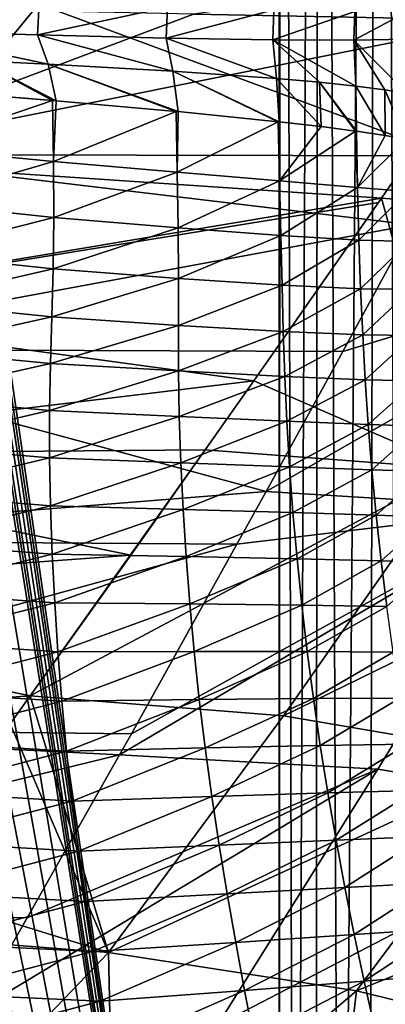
# Model space of a CAD drawing. Header units: metres. Extents: x -105 to 105, y -117 to 62.
# Tile 167 of 256: x -26.76 to -24.2, y -7.6 to -0.7. Entities that reach past the tile are written whole.
import ezdxf

# ---------------------------------------------------------------- set-up
doc = ezdxf.new("R2010")
doc.units = ezdxf.units.M
doc.layers.add('solid_509432_AD150_SW0001', color=7, linetype='CONTINUOUS')

msp = doc.modelspace()

# ---------------------------------------------------------------- linework, layer by layer
at = {"layer": 'solid_509432_AD150_SW0001'}
for points in [[(-24.513519, -14.56144, 4.082162), (-24.659927, 18.974371, 4.334177), (-24.247339, 18.997387, 3.718871)], [(-24.314623, -14.112685, 3.801828), (-24.513519, -14.56144, 4.082162), (-24.247339, 18.997387, 3.718871)], [(-24.096552, -13.69508, 3.550056), (-24.314623, -14.112685, 3.801828), (-24.247339, 18.997387, 3.718871)], [(-24.096552, -13.69508, 3.550056), (-24.247339, 18.997387, 3.718871), (-23.714592, 19.016638, 3.204271)], [(-24.933788, 18.948616, 5.022625), (-24.943733, -16.028759, 5.058951), (-24.943733, 1.45925, 5.058951)], [(-24.832441, -15.527455, 4.715539), (-24.943733, -16.028759, 5.058951), (-24.933788, 18.948616, 5.022625)], [(-24.832441, -15.527455, 4.715539), (-24.933788, 18.948616, 5.022625), (-24.659927, 18.974371, 4.334177)], [(-24.687784, -15.03554, 4.388218), (-24.832441, -15.527455, 4.715539), (-24.659927, 18.974371, 4.334177)], [(-24.513519, -14.56144, 4.082162), (-24.687784, -15.03554, 4.388218), (-24.659927, 18.974371, 4.334177)], [(-24.943733, 1.45925, 5.058951), (-27.121965, -1.182644, 13.188231), (-27.121965, 8.038101, 13.188229)], [(-24.943733, 1.45925, 5.058951), (-24.943733, -16.028759, 5.058951), (-27.121965, -1.182644, 13.188231)], [(-23.749601, -1.654314, -16.219296), (-28.141373, -1.646108, -16.223789), (-27.549141, -0.25, -16.299999)], [(-23.749601, -1.654314, -16.219296), (-27.549141, -0.25, -16.299999), (-23, -0.25, -16.299999)], [(-23.370502, -0.351151, -13.394918), (-25.544674, -0.662839, -13.3835), (-23.366039, -0.70438, -13.379679)], [(-25.544674, -0.662839, -13.3835), (-27.664219, -0.617094, -13.387106), (-28.254398, -1.680242, -13.300771)], [(-26.628653, -0.586556, 18.163397), (-27.649298, -0.55397, 17.633083), (-27.662241, -0.778892, 17.638317)], [(-26.628653, -0.586556, 18.163397), (-27.662241, -0.778892, 17.638317), (-26.639698, -0.808241, 18.170832)], [(-25.727524, -0.612918, 18.878382), (-26.628653, -0.586556, 18.163397), (-26.639698, -0.808241, 18.170832)], [(-25.727524, -0.612918, 18.878382), (-26.639698, -0.808241, 18.170832), (-25.737488, -0.829316, 18.886858)], [(-24.97999, -0.632037, 19.753019), (-25.727524, -0.612918, 18.878382), (-25.737488, -0.829316, 18.886858)], [(-23.366039, -0.70438, -13.379679), (-25.544674, -0.662839, -13.3835), (-28.254398, -1.680242, -13.300771)], [(-24.97999, -0.632037, 19.753019), (-25.737488, -0.829316, 18.886858), (-24.988373, -0.841343, 19.7621)], [(-24.41221, -0.64327, 20.753981), (-24.97999, -0.632037, 19.753019), (-24.988373, -0.841343, 19.7621)], [(-24.41221, -0.64327, 20.753981), (-24.988373, -0.841343, 19.7621), (-24.418655, -0.843921, 20.763796)], [(-24.045828, -0.646168, 21.844858), (-24.41221, -0.64327, 20.753981), (-24.418655, -0.843921, 20.763796)], [(-24.045828, -0.646168, 21.844858), (-24.418655, -0.843921, 20.763796), (-24.050554, -0.836906, 21.855614)], [(-24.226578, -1.952413, -13.256759), (-23.366039, -0.70438, -13.379679), (-28.254398, -1.680242, -13.300771)], [(-22.304592, -2.096329, -13.247952), (-23.366039, -0.70438, -13.379679), (-24.226578, -1.952413, -13.256759)], [(-26.563398, -1.011988, 18.21751), (-26.639698, -0.808241, 18.170832), (-27.662241, -0.778892, 17.638317)], [(-27.052141, -0.988457, 17.922014), (-26.563398, -1.011988, 18.21751), (-27.662241, -0.778892, 17.638317)], [(-25.689777, -1.061329, 18.931145), (-25.737488, -0.829316, 18.886858), (-26.639698, -0.808241, 18.170832)], [(-26.563398, -1.011988, 18.21751), (-25.689777, -1.061329, 18.931145), (-26.639698, -0.808241, 18.170832)], [(-24.962626, -1.113108, 19.797878), (-24.988373, -0.841343, 19.7621), (-25.737488, -0.829316, 18.886858)], [(-25.689777, -1.061329, 18.931145), (-24.962626, -1.113108, 19.797878), (-25.737488, -0.829316, 18.886858)], [(-24.405891, -1.165866, 20.795502), (-24.418655, -0.843921, 20.763796), (-24.988373, -0.841343, 19.7621)], [(-24.660311, -1.139569, 20.283894), (-24.405891, -1.165866, 20.795502), (-24.988373, -0.841343, 19.7621)], [(-24.962626, -1.113108, 19.797878), (-24.660311, -1.139569, 20.283894), (-24.988373, -0.841343, 19.7621)], [(-24.047838, -1.217147, 21.878977), (-24.050554, -0.836906, 21.855614), (-24.418655, -0.843921, 20.763796)], [(-24.201027, -1.191819, 21.329121), (-24.047838, -1.217147, 21.878977), (-24.418655, -0.843921, 20.763796)], [(-24.405891, -1.165866, 20.795502), (-24.201027, -1.191819, 21.329121), (-24.418655, -0.843921, 20.763796)], [(-26.508055, -1.269299, 18.235483), (-26.563398, -1.011988, 18.21751), (-27.052141, -0.988457, 17.922014)], [(-26.534212, -1.267112, 18.217663), (-26.508055, -1.269299, 18.235483), (-27.052141, -0.988457, 17.922014)], [(-26.987461, -1.230193, 17.939062), (-26.534212, -1.267112, 18.217663), (-27.052141, -0.988457, 17.922014)], [(-25.652122, -1.34514, 18.948162), (-25.689777, -1.061329, 18.931145), (-26.563398, -1.011988, 18.21751)], [(-25.666368, -1.343796, 18.933863), (-25.652122, -1.34514, 18.948162), (-26.563398, -1.011988, 18.21751)], [(-26.508055, -1.269299, 18.235483), (-25.666368, -1.343796, 18.933863), (-26.563398, -1.011988, 18.21751)], [(-24.943573, -1.417068, 19.8116), (-24.962626, -1.113108, 19.797878), (-25.689777, -1.061329, 18.931145)], [(-24.950497, -1.416306, 19.801373), (-24.943573, -1.417068, 19.8116), (-25.689777, -1.061329, 18.931145)], [(-25.652122, -1.34514, 18.948162), (-24.950497, -1.416306, 19.801373), (-25.689777, -1.061329, 18.931145)], [(-24.649359, -1.450934, 20.293753), (-24.660311, -1.139569, 20.283894), (-24.962626, -1.113108, 19.797878)], [(-24.943573, -1.417068, 19.8116), (-24.649359, -1.450934, 20.293753), (-24.962626, -1.113108, 19.797878)], [(-24.400925, -1.482666, 20.79999), (-24.405891, -1.165866, 20.795502), (-24.660311, -1.139569, 20.283894)], [(-24.406912, -1.481853, 20.786282), (-24.400925, -1.482666, 20.79999), (-24.660311, -1.139569, 20.283894)], [(-24.649359, -1.450934, 20.293753), (-24.406912, -1.481853, 20.786282), (-24.660311, -1.139569, 20.283894)], [(-24.199594, -1.512083, 21.327114), (-24.201027, -1.191819, 21.329121), (-24.405891, -1.165866, 20.795502)], [(-24.400925, -1.482666, 20.79999), (-24.199594, -1.512083, 21.327114), (-24.405891, -1.165866, 20.795502)], [(-27.514179, -1.599104, 17.64513), (-26.534212, -1.267112, 18.217663), (-27.49157, -1.191073, 17.689272)], [(-27.49157, -1.191073, 17.689272), (-26.534212, -1.267112, 18.217663), (-26.987461, -1.230193, 17.939062)], [(-24.943733, -16.028759, 5.058951), (-27.121107, -1.334, 13.185021), (-27.121965, -1.182644, 13.188231)], [(-24.047672, -1.538909, 21.869984), (-24.047838, -1.217147, 21.878977), (-24.201027, -1.191819, 21.329121)], [(-24.051355, -1.538172, 21.854101), (-24.047672, -1.538909, 21.869984), (-24.201027, -1.191819, 21.329121)], [(-24.199594, -1.512083, 21.327114), (-24.051355, -1.538172, 21.854101), (-24.201027, -1.191819, 21.329121)], [(-27.514179, -1.599104, 17.64513), (-26.527794, -1.694521, 18.190012), (-26.534212, -1.267112, 18.217663)], [(-26.527794, -1.694521, 18.190012), (-26.508055, -1.269299, 18.235483), (-26.534212, -1.267112, 18.217663)], [(-26.527794, -1.694521, 18.190012), (-25.666368, -1.343796, 18.933863), (-26.508055, -1.269299, 18.235483)], [(-24.943733, -16.028759, 5.058951), (-27.11849, -1.487959, 13.175261), (-27.121107, -1.334, 13.185021)], [(-26.527794, -1.694521, 18.190012), (-25.659817, -1.770073, 18.91028), (-25.666368, -1.343796, 18.933863)], [(-25.659817, -1.770073, 18.91028), (-25.652122, -1.34514, 18.948162), (-25.666368, -1.343796, 18.933863)], [(-25.659817, -1.770073, 18.91028), (-24.950497, -1.416306, 19.801373), (-25.652122, -1.34514, 18.948162)], [(-25.659817, -1.770073, 18.91028), (-24.940453, -1.831658, 19.780117), (-24.950497, -1.416306, 19.801373)], [(-24.940453, -1.831658, 19.780117), (-24.943573, -1.417068, 19.8116), (-24.950497, -1.416306, 19.801373)], [(-24.940453, -1.831658, 19.780117), (-24.649359, -1.450934, 20.293753), (-24.943573, -1.417068, 19.8116)], [(-24.943733, -16.028759, 5.058951), (-27.112474, -1.744593, 13.152805), (-27.11849, -1.487959, 13.175261)], [(-24.940453, -1.831658, 19.780117), (-24.406912, -1.481853, 20.786282), (-24.649359, -1.450934, 20.293753)], [(-24.940453, -1.831658, 19.780117), (-24.394838, -1.877112, 20.769125), (-24.406912, -1.481853, 20.786282)], [(-24.394838, -1.877112, 20.769125), (-24.400925, -1.482666, 20.79999), (-24.406912, -1.481853, 20.786282)], [(-24.394838, -1.877112, 20.769125), (-24.199594, -1.512083, 21.327114), (-24.400925, -1.482666, 20.79999)], [(-24.394838, -1.877112, 20.769125), (-24.051355, -1.538172, 21.854101), (-24.199594, -1.512083, 21.327114)], [(-24.394838, -1.877112, 20.769125), (-24.042038, -1.904877, 21.842747), (-24.051355, -1.538172, 21.854101)], [(-24.011805, -2.138844, -16.16675), (-28.731476, -3.010225, -16.045742), (-28.141373, -1.646108, -16.223789)], [(-23.749601, -1.654314, -16.219296), (-24.011805, -2.138844, -16.16675), (-28.141373, -1.646108, -16.223789)], [(-27.514179, -1.599104, 17.64513), (-27.513937, -1.983736, 17.612707), (-26.527794, -1.694521, 18.190012)], [(-24.226578, -1.952413, -13.256759), (-28.254398, -1.680242, -13.300771), (-28.843285, -2.725774, -13.139811)], [(-27.513937, -1.983736, 17.612707), (-26.524307, -2.088285, 18.162382), (-26.527794, -1.694521, 18.190012)], [(-26.527794, -1.694521, 18.190012), (-26.524307, -2.088285, 18.162382), (-25.659817, -1.770073, 18.91028)], [(-24.943733, -16.028759, 5.058951), (-27.105928, -2.005533, 13.128375), (-27.112474, -1.744593, 13.152805)], [(-26.524307, -2.088285, 18.162382), (-25.653265, -2.16044, 18.888863), (-25.659817, -1.770073, 18.91028)], [(-25.659817, -1.770073, 18.91028), (-25.653265, -2.16044, 18.888863), (-24.940453, -1.831658, 19.780117)], [(-25.653265, -2.16044, 18.888863), (-24.931559, -2.213522, 19.765236), (-24.940453, -1.831658, 19.780117)], [(-24.940453, -1.831658, 19.780117), (-24.931559, -2.213522, 19.765236), (-24.394838, -1.877112, 20.769125)], [(-24.931559, -2.213522, 19.765236), (-24.384407, -2.245668, 20.760883), (-24.394838, -1.877112, 20.769125)], [(-24.394838, -1.877112, 20.769125), (-24.384407, -2.245668, 20.760883), (-24.042038, -1.904877, 21.842747)], [(-24.384407, -2.245668, 20.760883), (-24.030926, -2.255783, 21.841015), (-24.042038, -1.904877, 21.842747)], [(-24.24721, -1.982117, -13.252548), (-24.226578, -1.952413, -13.256759), (-28.843285, -2.725774, -13.139811)], [(-25.12149, -3.233153, -13.018969), (-24.24721, -1.982117, -13.252548), (-28.843285, -2.725774, -13.139811)], [(-27.513937, -1.983736, 17.612707), (-27.526485, -2.341471, 17.574768), (-26.524307, -2.088285, 18.162382)], [(-25.12149, -3.233153, -13.018969), (-24.226578, -1.952413, -13.256759), (-24.24721, -1.982117, -13.252548)], [(-23.702496, -3.848863, -12.882402), (-24.226578, -1.952413, -13.256759), (-25.12149, -3.233153, -13.018969)], [(-23.702496, -3.848863, -12.882402), (-22.304592, -2.096329, -13.247952), (-24.226578, -1.952413, -13.256759)], [(-24.943733, -16.028759, 5.058951), (-27.099869, -2.180981, 13.105762), (-27.105928, -2.005533, 13.128375)], [(-24.011805, -2.138844, -16.16675), (-24.496012, -3.027191, -16.036428), (-28.731476, -3.010225, -16.045742)], [(-27.526485, -2.341471, 17.574768), (-26.529257, -2.447785, 18.129028), (-26.524307, -2.088285, 18.162382)], [(-26.524307, -2.088285, 18.162382), (-26.529257, -2.447785, 18.129028), (-25.653265, -2.16044, 18.888863)], [(-22.011019, -2.275739, -16.162773), (-24.496012, -3.027191, -16.036428), (-24.011805, -2.138844, -16.16675)], [(-24.943733, -16.028759, 5.058951), (-27.093927, -2.367483, 13.083586), (-27.099869, -2.180981, 13.105762)], [(-26.529257, -2.447785, 18.129028), (-25.650963, -2.514446, 18.862514), (-25.653265, -2.16044, 18.888863)], [(-25.653265, -2.16044, 18.888863), (-25.650963, -2.514446, 18.862514), (-24.931559, -2.213522, 19.765236)], [(-25.650963, -2.514446, 18.862514), (-24.923401, -2.561437, 19.746996), (-24.931559, -2.213522, 19.765236)], [(-22.011019, -2.275739, -16.162773), (-25.03548, -4.008742, -15.840083), (-24.496012, -3.027191, -16.036428)], [(-23.129847, -4.126017, -15.836526), (-25.03548, -4.008742, -15.840083), (-22.011019, -2.275739, -16.162773)], [(-24.931559, -2.213522, 19.765236), (-24.923401, -2.561437, 19.746996), (-24.384407, -2.245668, 20.760883)], [(-24.923401, -2.561437, 19.746996), (-24.371992, -2.587107, 20.751574), (-24.384407, -2.245668, 20.760883)], [(-24.384407, -2.245668, 20.760883), (-24.371992, -2.587107, 20.751574), (-24.030926, -2.255783, 21.841015)], [(-24.371992, -2.587107, 20.751574), (-24.016003, -2.59059, 21.841145), (-24.030926, -2.255783, 21.841015)], [(-27.526485, -2.341471, 17.574768), (-27.546392, -2.681653, 17.532211), (-26.529257, -2.447785, 18.129028)], [(-24.943733, -16.028759, 5.058951), (-27.061956, -3.365853, 12.964272), (-27.093927, -2.367483, 13.083586)], [(-27.546392, -2.681653, 17.532211), (-26.538679, -2.785066, 18.090273), (-26.529257, -2.447785, 18.129028)], [(-26.529257, -2.447785, 18.129028), (-26.538679, -2.785066, 18.090273), (-25.650963, -2.514446, 18.862514)], [(-26.538679, -2.785066, 18.090273), (-25.650505, -2.844616, 18.830721), (-25.650963, -2.514446, 18.862514)], [(-25.650963, -2.514446, 18.862514), (-25.650505, -2.844616, 18.830721), (-24.923401, -2.561437, 19.746996)], [(-25.650505, -2.844616, 18.830721), (-24.914808, -2.886923, 19.723803), (-24.923401, -2.561437, 19.746996)], [(-24.923401, -2.561437, 19.746996), (-24.914808, -2.886923, 19.723803), (-24.371992, -2.587107, 20.751574)], [(-24.914808, -2.886923, 19.723803), (-24.357298, -2.910499, 20.738314), (-24.371992, -2.587107, 20.751574)], [(-24.371992, -2.587107, 20.751574), (-24.357298, -2.910499, 20.738314), (-24.016003, -2.59059, 21.841145)], [(-24.357298, -2.910499, 20.738314), (-23.997448, -2.91455, 21.83881), (-24.016003, -2.59059, 21.841145)], [(-27.546392, -2.681653, 17.532211), (-27.568872, -3.01372, 17.484978), (-26.538679, -2.785066, 18.090273)], [(-25.12149, -3.233153, -13.018969), (-28.843285, -2.725774, -13.139811), (-29.428278, -3.750064, -12.90574)], [(-27.568872, -3.01372, 17.484978), (-26.549051, -3.112187, 18.046301), (-26.538679, -2.785066, 18.090273)], [(-26.538679, -2.785066, 18.090273), (-26.549051, -3.112187, 18.046301), (-25.650505, -2.844616, 18.830721)], [(-26.549051, -3.112187, 18.046301), (-25.649769, -3.163598, 18.793566), (-25.650505, -2.844616, 18.830721)], [(-25.650505, -2.844616, 18.830721), (-25.649769, -3.163598, 18.793566), (-24.914808, -2.886923, 19.723803)], [(-25.649769, -3.163598, 18.793566), (-24.90476, -3.20166, 19.695368), (-24.914808, -2.886923, 19.723803)], [(-24.914808, -2.886923, 19.723803), (-24.90476, -3.20166, 19.695368), (-24.357298, -2.910499, 20.738314)], [(-24.90476, -3.20166, 19.695368), (-24.340057, -3.225035, 20.7202), (-24.357298, -2.910499, 20.738314)], [(-24.357298, -2.910499, 20.738314), (-24.340057, -3.225035, 20.7202), (-23.997448, -2.91455, 21.83881)], [(-24.340057, -3.225035, 20.7202), (-23.975391, -3.232934, 21.832253), (-23.997448, -2.91455, 21.83881)], [(-25.03548, -4.008742, -15.840083), (-29.319971, -4.349708, -15.766714), (-28.731476, -3.010225, -16.045742)], [(-24.496012, -3.027191, -16.036428), (-25.03548, -4.008742, -15.840083), (-28.731476, -3.010225, -16.045742)], [(-27.568872, -3.01372, 17.484978), (-27.58753, -3.346238, 17.435049), (-26.549051, -3.112187, 18.046301)], [(-27.58753, -3.346238, 17.435049), (-26.555067, -3.440208, 17.999828), (-26.549051, -3.112187, 18.046301)], [(-26.549051, -3.112187, 18.046301), (-26.555067, -3.440208, 17.999828), (-25.649769, -3.163598, 18.793566)], [(-26.555067, -3.440208, 17.999828), (-25.644926, -3.483046, 18.753817), (-25.649769, -3.163598, 18.793566)], [(-25.649769, -3.163598, 18.793566), (-25.644926, -3.483046, 18.753817), (-24.90476, -3.20166, 19.695368)], [(-25.462069, -3.717191, -12.898399), (-25.12149, -3.233153, -13.018969), (-29.428278, -3.750064, -12.90574)], [(-25.644926, -3.483046, 18.753817), (-24.890743, -3.516427, 19.664204), (-24.90476, -3.20166, 19.695368)], [(-23.702496, -3.848863, -12.882402), (-25.12149, -3.233153, -13.018969), (-25.462069, -3.717191, -12.898399)], [(-24.90476, -3.20166, 19.695368), (-24.890743, -3.516427, 19.664204), (-24.340057, -3.225035, 20.7202)], [(-24.890743, -3.516427, 19.664204), (-24.318871, -3.539176, 20.699177), (-24.340057, -3.225035, 20.7202)], [(-24.340057, -3.225035, 20.7202), (-24.318871, -3.539176, 20.699177), (-23.975391, -3.232934, 21.832253)], [(-24.318871, -3.539176, 20.699177), (-23.949289, -3.550526, 21.822573), (-23.975391, -3.232934, 21.832253)], [(-27.58753, -3.346238, 17.435049), (-27.598581, -3.683436, 17.384571), (-26.555067, -3.440208, 17.999828)], [(-24.943733, -16.028759, 5.058951), (-27.022991, -4.391678, 12.818848), (-27.061956, -3.365853, 12.964272)], [(-27.598581, -3.683436, 17.384571), (-26.554146, -3.773427, 17.952814), (-26.555067, -3.440208, 17.999828)], [(-26.555067, -3.440208, 17.999828), (-26.554146, -3.773427, 17.952814), (-25.644926, -3.483046, 18.753817)], [(-26.554146, -3.773427, 17.952814), (-25.633999, -3.80748, 18.713364), (-25.644926, -3.483046, 18.753817)], [(-25.644926, -3.483046, 18.753817), (-25.633999, -3.80748, 18.713364), (-24.890743, -3.516427, 19.664204)], [(-25.633999, -3.80748, 18.713364), (-24.871363, -3.835391, 19.631992), (-24.890743, -3.516427, 19.664204)], [(-24.890743, -3.516427, 19.664204), (-24.871363, -3.835391, 19.631992), (-24.318871, -3.539176, 20.699177)], [(-24.871363, -3.835391, 19.631992), (-24.292883, -3.856178, 20.676603), (-24.318871, -3.539176, 20.699177)], [(-24.318871, -3.539176, 20.699177), (-24.292883, -3.856178, 20.676603), (-23.949289, -3.550526, 21.822573)], [(-24.292883, -3.856178, 20.676603), (-23.918768, -3.869141, 21.810696), (-23.949289, -3.550526, 21.822573)], [(-25.983873, -4.455013, -12.680984), (-25.462069, -3.717191, -12.898399), (-29.428278, -3.750064, -12.90574)], [(-27.598581, -3.683436, 17.384571), (-27.603252, -4.023983, 17.333044), (-26.554146, -3.773427, 17.952814)], [(-26.689667, -5.441865, -12.323503), (-25.462069, -3.717191, -12.898399), (-25.983873, -4.455013, -12.680984)], [(-23.702496, -3.848863, -12.882402), (-25.462069, -3.717191, -12.898399), (-26.689667, -5.441865, -12.323503)], [(-25.983873, -4.455013, -12.680984), (-29.428278, -3.750064, -12.90574), (-30.007412, -4.748857, -12.600513)], [(-27.603252, -4.023983, 17.333044), (-26.5474, -4.110065, 17.904612), (-26.554146, -3.773427, 17.952814)], [(-26.554146, -3.773427, 17.952814), (-26.5474, -4.110065, 17.904612), (-25.633999, -3.80748, 18.713364)], [(-24.912556, -5.581485, -12.297625), (-23.702496, -3.848863, -12.882402), (-26.689667, -5.441865, -12.323503)], [(-26.5474, -4.110065, 17.904612), (-25.617771, -4.135107, 18.671663), (-25.633999, -3.80748, 18.713364)], [(-25.633999, -3.80748, 18.713364), (-25.617771, -4.135107, 18.671663), (-24.871363, -3.835391, 19.631992)], [(-25.617771, -4.135107, 18.671663), (-24.847115, -4.156932, 19.598385), (-24.871363, -3.835391, 19.631992)], [(-24.912556, -5.581485, -12.297625), (-21.991444, -4.154826, -12.867623), (-23.702496, -3.848863, -12.882402)], [(-24.871363, -3.835391, 19.631992), (-24.847115, -4.156932, 19.598385), (-24.292883, -3.856178, 20.676603)], [(-24.847115, -4.156932, 19.598385), (-24.26236, -4.174771, 20.652395), (-24.292883, -3.856178, 20.676603)], [(-24.292883, -3.856178, 20.676603), (-24.26236, -4.174771, 20.652395), (-23.918768, -3.869141, 21.810696)], [(-24.26236, -4.174771, 20.652395), (-23.883934, -4.188027, 21.796867), (-23.918768, -3.869141, 21.810696)], [(-25.03548, -4.008742, -15.840083), (-25.239939, -4.378633, -15.751504), (-29.319971, -4.349708, -15.766714)], [(-27.603252, -4.023983, 17.333044), (-27.602674, -4.366745, 17.279903), (-26.5474, -4.110065, 17.904612)], [(-23.129847, -4.126017, -15.836526), (-25.239939, -4.378633, -15.751504), (-25.03548, -4.008742, -15.840083)], [(-27.602674, -4.366745, 17.279903), (-26.535566, -4.449023, 17.854818), (-26.5474, -4.110065, 17.904612)], [(-26.5474, -4.110065, 17.904612), (-26.535566, -4.449023, 17.854818), (-25.617771, -4.135107, 18.671663)], [(-26.535566, -4.449023, 17.854818), (-25.596754, -4.464829, 18.628416), (-25.617771, -4.135107, 18.671663)], [(-23.129847, -4.126017, -15.836526), (-26.063663, -5.855689, -15.315318), (-25.980072, -5.706882, -15.365392)], [(-23.129847, -4.126017, -15.836526), (-24.251884, -5.955325, -15.313066), (-26.063663, -5.855689, -15.315318)], [(-23.129847, -4.126017, -15.836526), (-25.980072, -5.706882, -15.365392), (-25.239939, -4.378633, -15.751504)], [(-25.617771, -4.135107, 18.671663), (-25.596754, -4.464829, 18.628416), (-24.847115, -4.156932, 19.598385)], [(-23.129847, -4.126017, -15.836526), (-22.486553, -6.252791, -15.307299), (-24.251884, -5.955325, -15.313066)], [(-25.596754, -4.464829, 18.628416), (-24.818325, -4.480061, 19.563236), (-24.847115, -4.156932, 19.598385)], [(-24.912556, -5.581485, -12.297625), (-23.179106, -5.875553, -12.277843), (-21.991444, -4.154826, -12.867623)], [(-24.847115, -4.156932, 19.598385), (-24.818325, -4.480061, 19.563236), (-24.26236, -4.174771, 20.652395)], [(-24.818325, -4.480061, 19.563236), (-24.227482, -4.494179, 20.626614), (-24.26236, -4.174771, 20.652395)], [(-24.26236, -4.174771, 20.652395), (-24.227482, -4.494179, 20.626614), (-23.883934, -4.188027, 21.796867)], [(-24.227482, -4.494179, 20.626614), (-23.844866, -4.506715, 21.781391), (-23.883934, -4.188027, 21.796867)], [(-25.239939, -4.378633, -15.751504), (-29.906162, -5.662018, -15.388054), (-29.319971, -4.349708, -15.766714)], [(-25.239939, -4.378633, -15.751504), (-25.980072, -5.706882, -15.365392), (-29.906162, -5.662018, -15.388054)], [(-27.602674, -4.366745, 17.279903), (-27.596859, -4.711623, 17.225409), (-26.535566, -4.449023, 17.854818)], [(-24.943733, -16.028759, 5.058951), (-26.977571, -5.430141, 12.649341), (-27.022991, -4.391678, 12.818848)], [(-26.689667, -5.441865, -12.323503), (-25.983873, -4.455013, -12.680984), (-30.007412, -4.748857, -12.600513)], [(-27.596859, -4.711623, 17.225409), (-26.518551, -4.79028, 17.803787), (-26.535566, -4.449023, 17.854818)], [(-26.535566, -4.449023, 17.854818), (-26.518551, -4.79028, 17.803787), (-25.596754, -4.464829, 18.628416)], [(-26.518551, -4.79028, 17.803787), (-25.570837, -4.796637, 18.584002), (-25.596754, -4.464829, 18.628416)], [(-25.596754, -4.464829, 18.628416), (-25.570837, -4.796637, 18.584002), (-24.818325, -4.480061, 19.563236)], [(-25.570837, -4.796637, 18.584002), (-24.784887, -4.804769, 19.526955), (-24.818325, -4.480061, 19.563236)], [(-24.818325, -4.480061, 19.563236), (-24.784887, -4.804769, 19.526955), (-24.227482, -4.494179, 20.626614)], [(-24.784887, -4.804769, 19.526955), (-24.188168, -4.814384, 20.599695), (-24.227482, -4.494179, 20.626614)], [(-24.227482, -4.494179, 20.626614), (-24.188168, -4.814384, 20.599695), (-23.844866, -4.506715, 21.781391)], [(-26.689667, -5.441865, -12.323503), (-30.007412, -4.748857, -12.600513), (-30.57947, -5.716385, -12.226714)], [(-27.596859, -4.711623, 17.225409), (-27.585707, -5.058619, 17.169863), (-26.518551, -4.79028, 17.803787)], [(-27.585707, -5.058619, 17.169863), (-26.49622, -5.133889, 17.751835), (-26.518551, -4.79028, 17.803787)], [(-26.518551, -4.79028, 17.803787), (-26.49622, -5.133889, 17.751835), (-25.570837, -4.796637, 18.584002)], [(-26.49622, -5.133889, 17.751835), (-25.539879, -5.130616, 18.538773), (-25.570837, -4.796637, 18.584002)], [(-25.570837, -4.796637, 18.584002), (-25.539879, -5.130616, 18.538773), (-24.784887, -4.804769, 19.526955)], [(-25.539879, -5.130616, 18.538773), (-24.746674, -5.131145, 19.489929), (-24.784887, -4.804769, 19.526955)], [(-24.784887, -4.804769, 19.526955), (-24.746674, -5.131145, 19.489929), (-24.188168, -4.814384, 20.599695)], [(-24.746674, -5.131145, 19.489929), (-24.144321, -5.13545, 20.572069), (-24.188168, -4.814384, 20.599695)], [(-27.585707, -5.058619, 17.169863), (-27.569113, -5.407726, 17.113403), (-26.49622, -5.133889, 17.751835)], [(-27.569113, -5.407726, 17.113403), (-26.468431, -5.47996, 17.699146), (-26.49622, -5.133889, 17.751835)], [(-26.49622, -5.133889, 17.751835), (-26.468431, -5.47996, 17.699146), (-25.539879, -5.130616, 18.538773)], [(-26.468431, -5.47996, 17.699146), (-25.503729, -5.466939, 18.492968), (-25.539879, -5.130616, 18.538773)], [(-25.539879, -5.130616, 18.538773), (-25.503729, -5.466939, 18.492968), (-24.746674, -5.131145, 19.489929)], [(-25.503729, -5.466939, 18.492968), (-24.703545, -5.459378, 19.452459), (-24.746674, -5.131145, 19.489929)], [(-24.746674, -5.131145, 19.489929), (-24.703545, -5.459378, 19.452459), (-24.144321, -5.13545, 20.572069)], [(-24.703545, -5.459378, 19.452459), (-24.095842, -5.457533, 20.544096), (-24.144321, -5.13545, 20.572069)], [(-26.831274, -5.637852, -12.24294), (-26.689667, -5.441865, -12.323503), (-30.57947, -5.716385, -12.226714)], [(-27.569113, -5.407726, 17.113403), (-27.547005, -5.758919, 17.056162), (-26.468431, -5.47996, 17.699146)], [(-24.943733, -16.028759, 5.058951), (-26.926561, -6.455639, 12.458967), (-26.977571, -5.430141, 12.649341)], [(-26.140093, -7.240955, -11.495845), (-26.689667, -5.441865, -12.323503), (-26.831274, -5.637852, -12.24294)], [(-26.140093, -7.240955, -11.495845), (-24.912556, -5.581485, -12.297625), (-26.689667, -5.441865, -12.323503)], [(-27.547005, -5.758919, 17.056162), (-26.435104, -5.828506, 17.645916), (-26.468431, -5.47996, 17.699146)], [(-26.468431, -5.47996, 17.699146), (-26.435104, -5.828506, 17.645916), (-25.503729, -5.466939, 18.492968)], [(-26.435104, -5.828506, 17.645916), (-25.462284, -5.805677, 18.446838), (-25.503729, -5.466939, 18.492968)], [(-25.503729, -5.466939, 18.492968), (-25.462284, -5.805677, 18.446838), (-24.703545, -5.459378, 19.452459)], [(-25.462284, -5.805677, 18.446838), (-24.655401, -5.789558, 19.414856), (-24.703545, -5.459378, 19.452459)], [(-24.703545, -5.459378, 19.452459), (-24.655401, -5.789558, 19.414856), (-24.095842, -5.457533, 20.544096)], [(-24.655401, -5.789558, 19.414856), (-24.042648, -5.780706, 20.516146), (-24.095842, -5.457533, 20.544096)], [(-26.140093, -7.240955, -11.495845), (-23.179106, -5.875553, -12.277843), (-24.912556, -5.581485, -12.297625)], [(-26.140093, -7.240955, -11.495845), (-26.831274, -5.637852, -12.24294), (-27.662203, -6.770358, -11.710224)], [(-26.063663, -5.855689, -15.315318), (-30.48715, -6.935239, -14.914065), (-29.906162, -5.662018, -15.388054)], [(-25.980072, -5.706882, -15.365392), (-26.063663, -5.855689, -15.315318), (-29.906162, -5.662018, -15.388054)], [(-27.547005, -5.758919, 17.056162), (-27.519564, -6.111875, 16.998278), (-26.435104, -5.828506, 17.645916)], [(-25.462284, -5.805677, 18.446838), (-25.415651, -6.146317, 18.400618), (-24.655401, -5.789558, 19.414856)], [(-25.415651, -6.146317, 18.400618), (-24.602291, -6.121213, 19.377417), (-24.655401, -5.789558, 19.414856)], [(-24.655401, -5.789558, 19.414856), (-24.602291, -6.121213, 19.377417), (-24.042648, -5.780706, 20.516146)], [(-24.602291, -6.121213, 19.377417), (-23.984762, -6.104589, 20.48859), (-24.042648, -5.780706, 20.516146)], [(-26.063663, -5.855689, -15.315318), (-26.711332, -6.998131, -14.882732), (-30.48715, -6.935239, -14.914065)], [(-27.519564, -6.111875, 16.998278), (-26.396421, -6.179027, 17.592319), (-26.435104, -5.828506, 17.645916)], [(-24.251884, -5.955325, -15.313066), (-26.711332, -6.998131, -14.882732), (-26.063663, -5.855689, -15.315318)], [(-26.435104, -5.828506, 17.645916), (-26.396421, -6.179027, 17.592319), (-25.462284, -5.805677, 18.446838)], [(-26.396421, -6.179027, 17.592319), (-25.415651, -6.146317, 18.400618), (-25.462284, -5.805677, 18.446838)], [(-26.140093, -7.240955, -11.495845), (-24.401459, -7.510242, -11.472108), (-23.179106, -5.875553, -12.277843)], [(-24.401459, -7.510242, -11.472108), (-21.492064, -6.327346, -12.262406), (-23.179106, -5.875553, -12.277843)], [(-24.251884, -5.955325, -15.313066), (-27.098051, -7.669538, -14.586662), (-26.711332, -6.998131, -14.882732)], [(-24.251884, -5.955325, -15.313066), (-25.375851, -7.751365, -14.587471), (-27.098051, -7.669538, -14.586662)], [(-24.251884, -5.955325, -15.313066), (-22.486553, -6.252791, -15.307299), (-25.375851, -7.751365, -14.587471)], [(-27.519564, -6.111875, 16.998278), (-27.487173, -6.46606, 16.939798), (-26.396421, -6.179027, 17.592319)], [(-25.415651, -6.146317, 18.400618), (-25.364061, -6.488131, 18.354439), (-24.602291, -6.121213, 19.377417)], [(-25.364061, -6.488131, 18.354439), (-24.544363, -6.453669, 19.340361), (-24.602291, -6.121213, 19.377417)], [(-24.602291, -6.121213, 19.377417), (-24.544363, -6.453669, 19.340361), (-23.984762, -6.104589, 20.48859)], [(-24.544363, -6.453669, 19.340361), (-23.922262, -6.428636, 20.461744), (-23.984762, -6.104589, 20.48859)], [(-27.487173, -6.46606, 16.939798), (-26.352716, -6.530825, 17.538427), (-26.396421, -6.179027, 17.592319)], [(-26.396421, -6.179027, 17.592319), (-26.352716, -6.530825, 17.538427), (-25.415651, -6.146317, 18.400618)], [(-26.352716, -6.530825, 17.538427), (-25.364061, -6.488131, 18.354439), (-25.415651, -6.146317, 18.400618)], [(-22.486553, -6.252791, -15.307299), (-23.693796, -7.996606, -14.583645), (-25.375851, -7.751365, -14.587471)], [(-24.401459, -7.510242, -11.472108), (-22.697872, -7.924677, -11.455597), (-21.492064, -6.327346, -12.262406)], [(-27.487173, -6.46606, 16.939798), (-27.450512, -6.820844, 16.88068), (-26.352716, -6.530825, 17.538427)], [(-24.943733, -16.028759, 5.058951), (-26.87257, -7.424845, 12.257475), (-26.926561, -6.455639, 12.458967)], [(-26.352716, -6.530825, 17.538427), (-26.304752, -6.88285, 17.484142), (-25.364061, -6.488131, 18.354439)], [(-26.304752, -6.88285, 17.484142), (-25.308117, -6.829927, 18.308222), (-25.364061, -6.488131, 18.354439)], [(-25.364061, -6.488131, 18.354439), (-25.308117, -6.829927, 18.308222), (-24.544363, -6.453669, 19.340361)], [(-25.308117, -6.829927, 18.308222), (-24.482063, -6.785759, 19.303648), (-24.544363, -6.453669, 19.340361)], [(-24.544363, -6.453669, 19.340361), (-24.482063, -6.785759, 19.303648), (-23.922262, -6.428636, 20.461744)], [(-24.482063, -6.785759, 19.303648), (-23.855453, -6.751883, 20.435638), (-23.922262, -6.428636, 20.461744)], [(-27.450512, -6.820844, 16.88068), (-26.304752, -6.88285, 17.484142), (-26.352716, -6.530825, 17.538427)], [(-24.482063, -6.785759, 19.303648), (-24.4161, -7.115849, 19.266941), (-23.855453, -6.751883, 20.435638)], [(-24.4161, -7.115849, 19.266941), (-23.784819, -7.07297, 20.409998), (-23.855453, -6.751883, 20.435638)], [(-26.140093, -7.240955, -11.495845), (-27.662203, -6.770358, -11.710224), (-27.91234, -7.104265, -11.529816)], [(-27.450512, -6.820844, 16.88068), (-27.410759, -7.175401, 16.820734), (-26.304752, -6.88285, 17.484142)], [(-26.304752, -6.88285, 17.484142), (-26.25366, -7.233687, 17.429121), (-25.308117, -6.829927, 18.308222)], [(-26.25366, -7.233687, 17.429121), (-25.248745, -7.170051, 18.261606), (-25.308117, -6.829927, 18.308222)], [(-25.308117, -6.829927, 18.308222), (-25.248745, -7.170051, 18.261606), (-24.482063, -6.785759, 19.303648)], [(-25.248745, -7.170051, 18.261606), (-24.4161, -7.115849, 19.266941), (-24.482063, -6.785759, 19.303648)], [(-27.410759, -7.175401, 16.820734), (-26.25366, -7.233687, 17.429121), (-26.304752, -6.88285, 17.484142)], [(-26.711332, -6.998131, -14.882732), (-27.098051, -7.669538, -14.586662), (-30.48715, -6.935239, -14.914065)], [(-27.61042, -8.771396, -10.487656), (-26.140093, -7.240955, -11.495845), (-27.91234, -7.104265, -11.529816)], [(-24.4161, -7.115849, 19.266941), (-24.347075, -7.442629, 19.229839), (-23.784819, -7.07297, 20.409998)], [(-24.347075, -7.442629, 19.229839), (-23.710787, -7.390799, 20.384474), (-23.784819, -7.07297, 20.409998)], [(-27.410759, -7.175401, 16.820734), (-27.369087, -7.528883, 16.759586), (-26.25366, -7.233687, 17.429121)], [(-26.25366, -7.233687, 17.429121), (-26.200348, -7.582226, 17.372965), (-25.248745, -7.170051, 18.261606)], [(-26.200348, -7.582226, 17.372965), (-25.186707, -7.507188, 18.214172), (-25.248745, -7.170051, 18.261606)], [(-25.248745, -7.170051, 18.261606), (-25.186707, -7.507188, 18.214172), (-24.4161, -7.115849, 19.266941)], [(-25.186707, -7.507188, 18.214172), (-24.347075, -7.442629, 19.229839), (-24.4161, -7.115849, 19.266941)], [(-27.61042, -8.771396, -10.487656), (-26.103125, -8.957283, -10.46234), (-26.140093, -7.240955, -11.495845)], [(-27.369087, -7.528883, 16.759586), (-26.200348, -7.582226, 17.372965), (-26.25366, -7.233687, 17.429121)], [(-26.103125, -8.957283, -10.46234), (-24.401459, -7.510242, -11.472108), (-26.140093, -7.240955, -11.495845)], [(-24.943733, -16.028759, 5.058951), (-26.817308, -8.319231, 12.051229), (-26.87257, -7.424845, 12.257475)], [(-25.186707, -7.507188, 18.214172), (-25.122272, -7.841086, 18.165728), (-24.347075, -7.442629, 19.229839)], [(-25.122272, -7.841086, 18.165728), (-24.275246, -7.765774, 19.192078), (-24.347075, -7.442629, 19.229839)], [(-24.347075, -7.442629, 19.229839), (-24.275246, -7.765774, 19.192078), (-23.710787, -7.390799, 20.384474)], [(-24.275246, -7.765774, 19.192078), (-23.633585, -7.705045, 20.358742), (-23.710787, -7.390799, 20.384474)], [(-26.200348, -7.582226, 17.372965), (-26.145067, -7.928355, 17.315552), (-25.186707, -7.507188, 18.214172)], [(-26.145067, -7.928355, 17.315552), (-25.122272, -7.841086, 18.165728), (-25.186707, -7.507188, 18.214172)], [(-26.103125, -8.957283, -10.46234), (-24.60783, -9.240886, -10.443238), (-24.401459, -7.510242, -11.472108)], [(-24.60783, -9.240886, -10.443238), (-22.697872, -7.924677, -11.455597), (-24.401459, -7.510242, -11.472108)], [(-27.369087, -7.528883, 16.759586), (-27.325909, -7.881161, 16.697119), (-26.200348, -7.582226, 17.372965)], [(-27.325909, -7.881161, 16.697119), (-26.145067, -7.928355, 17.315552), (-26.200348, -7.582226, 17.372965)]]:
    msp.add_3dface(points, dxfattribs=at)

doc.saveas('drawing.dxf')
